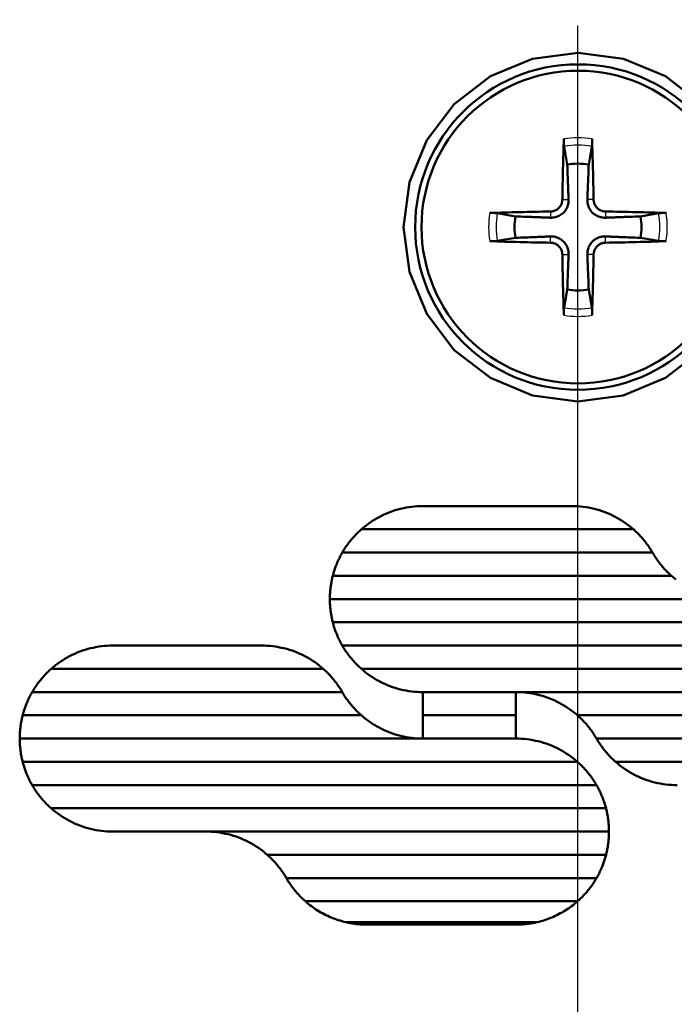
# Model space of a CAD drawing. Header units: millimetres. Extents: x 185 to 1856, y 145 to 1263.
# Tile 63 of 69: x 1298 to 1312, y 1127 to 1149. Entities that reach past the tile are written whole.
import ezdxf

# ---------------------------------------------------------------- set-up
doc = ezdxf.new("R2010")
doc.units = ezdxf.units.MM
doc.header["$LTSCALE"] = 5
doc.linetypes.add('CHAIN', pattern=[0.3543, 0.2362, -0.0295, 0.0591, -0.0295])
for name, color, linetype, lineweight in [('Mittellinie(DIN)', 4, 'CHAIN', 25), ('Sichtbare Kanten(DIN)', 7, 'Continuous', 50), ('Sichtbare tangentiale Kanten(DIN)', 3, 'Continuous', 25)]:
    doc.layers.add(name, color=color, linetype=linetype, lineweight=lineweight)

msp = doc.modelspace()

# ---------------------------------------------------------------- linework, layer by layer
at = {"layer": 'Mittellinie(DIN)', "linetype": 'CHAIN', "ltscale": 23.990969}
msp.add_line((1309.597, 567.677), (1309.597, 1262.686), dxfattribs=at)
at = {"layer": 'Sichtbare Kanten(DIN)'}
for p, q in [((1309.299, 1145.916), (1309.366, 1145.527)), ((1309.828, 1145.527), (1309.895, 1145.916)), ((1308.252, 1144.413), (1307.863, 1144.48)), ((1311.331, 1144.48), (1310.942, 1144.413)), ((1307.863, 1143.884), (1308.252, 1143.951)), ((1310.942, 1143.951), (1311.331, 1143.884)), ((1309.366, 1142.837), (1309.299, 1142.448)), ((1309.895, 1142.448), (1309.828, 1142.837)), ((1306.264, 1138.182), (1309.466, 1138.182)), ((1304.941, 1137.682), (1310.789, 1137.682)), ((1311.198, 1137.182), (1304.532, 1137.182)), ((1304.327, 1136.682), (1311.608, 1136.682)), ((1312.93, 1136.182), (1304.264, 1136.182)), ((1304.327, 1135.682), (1316.253, 1135.682)), ((1299.597, 1135.182), (1302.8, 1135.182)), ((1316.663, 1135.182), (1304.532, 1135.182)), ((1298.274, 1134.682), (1304.123, 1134.682)), ((1304.941, 1134.682), (1316.867, 1134.682)), ((1304.532, 1134.182), (1297.865, 1134.182)), ((1306.264, 1134.182), (1306.264, 1133.682)), ((1316.93, 1134.182), (1306.264, 1134.182)), ((1308.264, 1133.682), (1308.264, 1134.182)), ((1297.661, 1133.682), (1304.941, 1133.682)), ((1306.264, 1133.682), (1306.264, 1133.182)), ((1306.264, 1133.682), (1308.264, 1133.682)), ((1308.264, 1133.182), (1308.264, 1133.682)), ((1309.587, 1133.682), (1316.867, 1133.682)), ((1306.264, 1133.182), (1297.597, 1133.182)), ((1308.264, 1133.182), (1306.264, 1133.182)), ((1316.663, 1133.182), (1309.996, 1133.182)), ((1297.661, 1132.682), (1309.587, 1132.682)), ((1310.405, 1132.682), (1316.253, 1132.682)), ((1309.996, 1132.182), (1297.865, 1132.182)), ((1298.274, 1131.682), (1310.2, 1131.682)), ((1310.264, 1131.182), (1299.597, 1131.182)), ((1302.92, 1130.682), (1310.2, 1130.682)), ((1309.996, 1130.182), (1303.329, 1130.182)), ((1303.738, 1129.682), (1309.587, 1129.682)), ((1308.721, 1129.235), (1304.605, 1129.235)), ((1308.264, 1129.182), (1305.061, 1129.182))]:
    msp.add_line(p, q, dxfattribs=at)
at = {"layer": 'Sichtbare Kanten(DIN)', "flags": 128}
for points in [[(1309.597, 1140.432), (1308.621, 1140.561), (1307.714, 1140.939), (1306.938, 1141.538), (1306.345, 1142.314), (1305.974, 1143.217), (1305.847, 1144.182), (1305.974, 1145.147), (1306.346, 1146.05), (1306.939, 1146.827), (1307.714, 1147.425), (1308.622, 1147.803), (1309.598, 1147.932), (1310.573, 1147.803), (1311.48, 1147.425), (1312.256, 1146.826)], [(1309.299, 1145.916), (1309.299, 1145.92), (1309.298, 1145.924), (1309.298, 1145.929), (1309.297, 1145.934), (1309.297, 1145.939), (1309.296, 1145.944), (1309.296, 1145.95), (1309.295, 1145.957), (1309.295, 1145.964), (1309.295, 1145.97), (1309.294, 1145.977), (1309.294, 1145.984), (1309.294, 1145.992), (1309.294, 1145.999), (1309.294, 1146.007), (1309.294, 1146.015), (1309.294, 1146.023), (1309.294, 1146.031), (1309.294, 1146.039), (1309.294, 1146.046), (1309.294, 1146.054), (1309.294, 1146.062), (1309.294, 1146.07), (1309.295, 1146.078)], [(1309.9, 1146.078), (1309.9, 1146.07), (1309.9, 1146.062), (1309.9, 1146.054), (1309.901, 1146.046), (1309.901, 1146.039), (1309.901, 1146.031), (1309.901, 1146.023), (1309.901, 1146.015), (1309.901, 1146.007), (1309.9, 1145.999), (1309.9, 1145.992), (1309.9, 1145.984), (1309.9, 1145.977), (1309.9, 1145.97), (1309.899, 1145.964), (1309.899, 1145.957), (1309.899, 1145.95), (1309.898, 1145.944), (1309.898, 1145.939), (1309.897, 1145.934), (1309.897, 1145.929), (1309.896, 1145.924), (1309.896, 1145.92), (1309.895, 1145.916)], [(1309.366, 1145.527), (1309.369, 1145.464), (1309.371, 1145.407), (1309.373, 1145.355), (1309.375, 1145.306), (1309.376, 1145.261), (1309.378, 1145.219), (1309.38, 1145.18), (1309.381, 1145.144), (1309.382, 1145.11), (1309.384, 1145.078), (1309.385, 1145.048), (1309.386, 1145.019), (1309.387, 1144.993), (1309.388, 1144.967), (1309.389, 1144.943), (1309.39, 1144.92), (1309.391, 1144.899), (1309.391, 1144.878), (1309.392, 1144.859), (1309.393, 1144.84), (1309.394, 1144.822), (1309.394, 1144.805), (1309.395, 1144.789), (1309.395, 1144.773)], [(1309.799, 1144.773), (1309.8, 1144.789), (1309.8, 1144.805), (1309.801, 1144.822), (1309.801, 1144.84), (1309.802, 1144.859), (1309.803, 1144.878), (1309.804, 1144.899), (1309.805, 1144.92), (1309.805, 1144.943), (1309.806, 1144.967), (1309.807, 1144.993), (1309.808, 1145.019), (1309.809, 1145.048), (1309.811, 1145.078), (1309.812, 1145.11), (1309.813, 1145.144), (1309.815, 1145.18), (1309.816, 1145.219), (1309.818, 1145.261), (1309.82, 1145.306), (1309.822, 1145.355), (1309.824, 1145.407), (1309.826, 1145.464), (1309.828, 1145.527)], [(1309.262, 1144.774), (1309.261, 1144.758), (1309.259, 1144.742), (1309.256, 1144.725), (1309.252, 1144.709), (1309.247, 1144.693), (1309.241, 1144.677), (1309.234, 1144.661), (1309.226, 1144.646), (1309.217, 1144.632), (1309.207, 1144.618), (1309.196, 1144.606), (1309.185, 1144.594), (1309.173, 1144.583), (1309.161, 1144.572), (1309.147, 1144.562), (1309.133, 1144.553), (1309.118, 1144.545), (1309.103, 1144.538), (1309.087, 1144.532), (1309.07, 1144.527), (1309.054, 1144.523), (1309.037, 1144.52), (1309.021, 1144.518), (1309.005, 1144.517)], [(1309.395, 1144.773), (1309.396, 1144.748), (1309.394, 1144.723), (1309.391, 1144.698), (1309.386, 1144.674), (1309.38, 1144.651), (1309.372, 1144.627), (1309.362, 1144.603), (1309.351, 1144.579), (1309.337, 1144.555), (1309.321, 1144.533), (1309.305, 1144.512), (1309.287, 1144.492), (1309.267, 1144.474), (1309.246, 1144.458), (1309.224, 1144.442), (1309.2, 1144.428), (1309.176, 1144.417), (1309.152, 1144.407), (1309.128, 1144.399), (1309.105, 1144.393), (1309.081, 1144.388), (1309.056, 1144.385), (1309.031, 1144.383), (1309.006, 1144.384)], [(1310.189, 1144.384), (1310.164, 1144.383), (1310.138, 1144.385), (1310.114, 1144.388), (1310.09, 1144.393), (1310.066, 1144.399), (1310.042, 1144.407), (1310.018, 1144.417), (1309.994, 1144.428), (1309.971, 1144.442), (1309.948, 1144.458), (1309.927, 1144.474), (1309.908, 1144.492), (1309.89, 1144.512), (1309.873, 1144.533), (1309.857, 1144.555), (1309.844, 1144.579), (1309.832, 1144.603), (1309.822, 1144.627), (1309.814, 1144.651), (1309.808, 1144.674), (1309.803, 1144.698), (1309.8, 1144.723), (1309.799, 1144.748), (1309.799, 1144.773)], [(1310.19, 1144.517), (1310.173, 1144.518), (1310.157, 1144.52), (1310.141, 1144.523), (1310.124, 1144.527), (1310.108, 1144.532), (1310.092, 1144.538), (1310.077, 1144.545), (1310.062, 1144.553), (1310.047, 1144.562), (1310.034, 1144.572), (1310.021, 1144.583), (1310.009, 1144.594), (1309.998, 1144.606), (1309.987, 1144.618), (1309.978, 1144.632), (1309.969, 1144.646), (1309.96, 1144.661), (1309.953, 1144.676), (1309.947, 1144.692), (1309.942, 1144.709), (1309.938, 1144.725), (1309.935, 1144.742), (1309.933, 1144.758), (1309.933, 1144.774)], [(1307.701, 1144.484), (1307.709, 1144.485), (1307.717, 1144.485), (1307.725, 1144.485), (1307.733, 1144.485), (1307.74, 1144.485), (1307.748, 1144.485), (1307.756, 1144.485), (1307.764, 1144.485), (1307.772, 1144.485), (1307.78, 1144.485), (1307.787, 1144.485), (1307.795, 1144.485), (1307.802, 1144.485), (1307.809, 1144.484), (1307.815, 1144.484), (1307.822, 1144.484), (1307.829, 1144.483), (1307.835, 1144.483), (1307.84, 1144.482), (1307.845, 1144.482), (1307.85, 1144.481), (1307.855, 1144.481), (1307.859, 1144.48), (1307.863, 1144.48)], [(1311.332, 1144.48), (1311.335, 1144.48), (1311.34, 1144.481), (1311.344, 1144.481), (1311.349, 1144.482), (1311.354, 1144.482), (1311.36, 1144.483), (1311.366, 1144.483), (1311.372, 1144.484), (1311.379, 1144.484), (1311.386, 1144.484), (1311.393, 1144.485), (1311.4, 1144.485), (1311.407, 1144.485), (1311.415, 1144.485), (1311.423, 1144.485), (1311.431, 1144.485), (1311.439, 1144.485), (1311.446, 1144.485), (1311.454, 1144.485), (1311.462, 1144.485), (1311.47, 1144.485), (1311.478, 1144.485), (1311.486, 1144.485), (1311.493, 1144.484)], [(1309.006, 1144.384), (1308.99, 1144.384), (1308.974, 1144.385), (1308.957, 1144.385), (1308.939, 1144.386), (1308.92, 1144.387), (1308.901, 1144.388), (1308.88, 1144.388), (1308.859, 1144.389), (1308.836, 1144.39), (1308.812, 1144.391), (1308.786, 1144.392), (1308.76, 1144.393), (1308.731, 1144.394), (1308.701, 1144.395), (1308.669, 1144.397), (1308.635, 1144.398), (1308.599, 1144.399), (1308.56, 1144.401), (1308.518, 1144.403), (1308.473, 1144.404), (1308.424, 1144.406), (1308.372, 1144.408), (1308.315, 1144.41), (1308.252, 1144.413)], [(1310.942, 1144.413), (1310.88, 1144.41), (1310.823, 1144.408), (1310.77, 1144.406), (1310.722, 1144.404), (1310.677, 1144.403), (1310.635, 1144.401), (1310.596, 1144.399), (1310.559, 1144.398), (1310.525, 1144.397), (1310.493, 1144.395), (1310.463, 1144.394), (1310.435, 1144.393), (1310.408, 1144.392), (1310.383, 1144.391), (1310.359, 1144.39), (1310.336, 1144.389), (1310.314, 1144.388), (1310.294, 1144.388), (1310.274, 1144.387), (1310.255, 1144.386), (1310.238, 1144.385), (1310.221, 1144.385), (1310.204, 1144.384), (1310.189, 1144.384)], [(1307.863, 1143.884), (1307.859, 1143.883), (1307.855, 1143.883), (1307.85, 1143.882), (1307.845, 1143.882), (1307.84, 1143.881), (1307.835, 1143.881), (1307.829, 1143.88), (1307.822, 1143.88), (1307.815, 1143.88), (1307.809, 1143.879), (1307.802, 1143.879), (1307.795, 1143.879), (1307.787, 1143.879), (1307.78, 1143.879), (1307.772, 1143.878), (1307.764, 1143.878), (1307.756, 1143.878), (1307.748, 1143.878), (1307.74, 1143.878), (1307.733, 1143.878), (1307.725, 1143.879), (1307.717, 1143.879), (1307.709, 1143.879), (1307.701, 1143.879)], [(1308.252, 1143.951), (1308.315, 1143.953), (1308.372, 1143.955), (1308.424, 1143.957), (1308.473, 1143.959), (1308.518, 1143.961), (1308.56, 1143.963), (1308.599, 1143.964), (1308.635, 1143.966), (1308.669, 1143.967), (1308.701, 1143.968), (1308.731, 1143.97), (1308.76, 1143.971), (1308.786, 1143.972), (1308.812, 1143.973), (1308.836, 1143.974), (1308.859, 1143.974), (1308.88, 1143.975), (1308.901, 1143.976), (1308.92, 1143.977), (1308.939, 1143.978), (1308.957, 1143.978), (1308.974, 1143.979), (1308.99, 1143.979), (1309.006, 1143.98)], [(1309.006, 1143.98), (1309.031, 1143.98), (1309.056, 1143.979), (1309.081, 1143.976), (1309.105, 1143.971), (1309.128, 1143.965), (1309.152, 1143.957), (1309.176, 1143.947), (1309.2, 1143.935), (1309.224, 1143.922), (1309.246, 1143.906), (1309.267, 1143.889), (1309.287, 1143.871), (1309.305, 1143.852), (1309.321, 1143.831), (1309.337, 1143.808), (1309.351, 1143.785), (1309.362, 1143.761), (1309.372, 1143.737), (1309.38, 1143.713), (1309.386, 1143.689), (1309.391, 1143.665), (1309.394, 1143.641), (1309.396, 1143.615), (1309.395, 1143.59)], [(1309.799, 1143.59), (1309.799, 1143.615), (1309.8, 1143.641), (1309.803, 1143.665), (1309.808, 1143.689), (1309.814, 1143.713), (1309.822, 1143.737), (1309.832, 1143.761), (1309.844, 1143.785), (1309.857, 1143.808), (1309.873, 1143.831), (1309.89, 1143.852), (1309.908, 1143.871), (1309.927, 1143.889), (1309.948, 1143.906), (1309.971, 1143.922), (1309.994, 1143.935), (1310.018, 1143.947), (1310.042, 1143.957), (1310.066, 1143.965), (1310.09, 1143.971), (1310.114, 1143.976), (1310.138, 1143.979), (1310.164, 1143.98), (1310.189, 1143.98)], [(1310.189, 1143.98), (1310.204, 1143.979), (1310.221, 1143.979), (1310.238, 1143.978), (1310.255, 1143.978), (1310.274, 1143.977), (1310.294, 1143.976), (1310.314, 1143.975), (1310.336, 1143.974), (1310.359, 1143.974), (1310.383, 1143.973), (1310.408, 1143.972), (1310.435, 1143.971), (1310.463, 1143.97), (1310.493, 1143.968), (1310.525, 1143.967), (1310.559, 1143.966), (1310.596, 1143.964), (1310.635, 1143.963), (1310.677, 1143.961), (1310.722, 1143.959), (1310.77, 1143.957), (1310.823, 1143.955), (1310.88, 1143.953), (1310.942, 1143.951)], [(1311.493, 1143.879), (1311.486, 1143.879), (1311.478, 1143.879), (1311.47, 1143.879), (1311.462, 1143.878), (1311.454, 1143.878), (1311.446, 1143.878), (1311.439, 1143.878), (1311.431, 1143.878), (1311.423, 1143.878), (1311.415, 1143.879), (1311.407, 1143.879), (1311.4, 1143.879), (1311.393, 1143.879), (1311.386, 1143.879), (1311.379, 1143.88), (1311.372, 1143.88), (1311.366, 1143.88), (1311.36, 1143.881), (1311.354, 1143.881), (1311.349, 1143.882), (1311.344, 1143.882), (1311.34, 1143.883), (1311.335, 1143.883), (1311.332, 1143.884)], [(1309.005, 1143.846), (1309.021, 1143.846), (1309.037, 1143.844), (1309.054, 1143.841), (1309.07, 1143.837), (1309.086, 1143.832), (1309.102, 1143.826), (1309.118, 1143.819), (1309.133, 1143.81), (1309.147, 1143.801), (1309.161, 1143.792), (1309.173, 1143.781), (1309.185, 1143.77), (1309.196, 1143.758), (1309.207, 1143.745), (1309.217, 1143.732), (1309.226, 1143.718), (1309.234, 1143.703), (1309.241, 1143.687), (1309.247, 1143.671), (1309.252, 1143.655), (1309.256, 1143.639), (1309.259, 1143.622), (1309.261, 1143.606), (1309.262, 1143.589)], [(1309.933, 1143.589), (1309.933, 1143.606), (1309.935, 1143.622), (1309.938, 1143.638), (1309.942, 1143.655), (1309.947, 1143.671), (1309.953, 1143.687), (1309.96, 1143.702), (1309.969, 1143.717), (1309.978, 1143.732), (1309.987, 1143.745), (1309.998, 1143.758), (1310.009, 1143.77), (1310.021, 1143.781), (1310.034, 1143.792), (1310.047, 1143.801), (1310.061, 1143.81), (1310.076, 1143.819), (1310.092, 1143.826), (1310.108, 1143.832), (1310.124, 1143.837), (1310.14, 1143.841), (1310.157, 1143.844), (1310.173, 1143.846), (1310.19, 1143.846)], [(1309.395, 1143.59), (1309.395, 1143.575), (1309.394, 1143.558), (1309.394, 1143.541), (1309.393, 1143.524), (1309.392, 1143.505), (1309.391, 1143.485), (1309.391, 1143.465), (1309.39, 1143.443), (1309.389, 1143.42), (1309.388, 1143.396), (1309.387, 1143.371), (1309.386, 1143.344), (1309.385, 1143.316), (1309.384, 1143.286), (1309.382, 1143.254), (1309.381, 1143.22), (1309.38, 1143.183), (1309.378, 1143.144), (1309.376, 1143.102), (1309.375, 1143.057), (1309.373, 1143.009), (1309.371, 1142.956), (1309.369, 1142.899), (1309.366, 1142.837)], [(1309.828, 1142.837), (1309.826, 1142.899), (1309.824, 1142.956), (1309.822, 1143.009), (1309.82, 1143.057), (1309.818, 1143.102), (1309.816, 1143.144), (1309.815, 1143.183), (1309.813, 1143.22), (1309.812, 1143.254), (1309.811, 1143.286), (1309.809, 1143.316), (1309.808, 1143.344), (1309.807, 1143.371), (1309.806, 1143.396), (1309.805, 1143.42), (1309.805, 1143.443), (1309.804, 1143.465), (1309.803, 1143.485), (1309.802, 1143.505), (1309.801, 1143.524), (1309.801, 1143.541), (1309.8, 1143.558), (1309.8, 1143.575), (1309.799, 1143.59)], [(1309.295, 1142.286), (1309.294, 1142.293), (1309.294, 1142.301), (1309.294, 1142.309), (1309.294, 1142.317), (1309.294, 1142.325), (1309.294, 1142.333), (1309.294, 1142.34), (1309.294, 1142.348), (1309.294, 1142.356), (1309.294, 1142.364), (1309.294, 1142.372), (1309.294, 1142.379), (1309.294, 1142.386), (1309.295, 1142.393), (1309.295, 1142.4), (1309.295, 1142.407), (1309.296, 1142.413), (1309.296, 1142.419), (1309.297, 1142.425), (1309.297, 1142.43), (1309.298, 1142.435), (1309.298, 1142.439), (1309.299, 1142.444), (1309.299, 1142.447)], [(1309.895, 1142.447), (1309.896, 1142.444), (1309.896, 1142.439), (1309.897, 1142.435), (1309.897, 1142.43), (1309.898, 1142.425), (1309.898, 1142.419), (1309.899, 1142.413), (1309.899, 1142.407), (1309.899, 1142.4), (1309.9, 1142.393), (1309.9, 1142.386), (1309.9, 1142.379), (1309.9, 1142.372), (1309.9, 1142.364), (1309.901, 1142.356), (1309.901, 1142.348), (1309.901, 1142.34), (1309.901, 1142.333), (1309.901, 1142.325), (1309.901, 1142.317), (1309.9, 1142.309), (1309.9, 1142.301), (1309.9, 1142.293), (1309.9, 1142.286)], [(1312.256, 1141.537), (1311.48, 1140.939), (1310.572, 1140.561), (1309.597, 1140.432)], [(1306.264, 1138.182), (1306.204, 1138.181), (1306.143, 1138.178), (1306.083, 1138.174), (1306.023, 1138.167), (1305.963, 1138.159), (1305.904, 1138.149), (1305.845, 1138.137), (1305.786, 1138.124), (1305.728, 1138.109), (1305.67, 1138.092), (1305.613, 1138.073), (1305.556, 1138.052), (1305.5, 1138.03), (1305.445, 1138.006), (1305.39, 1137.981), (1305.337, 1137.954), (1305.284, 1137.925), (1305.232, 1137.895), (1305.181, 1137.863), (1305.131, 1137.83), (1305.081, 1137.795), (1305.034, 1137.759), (1304.987, 1137.721), (1304.941, 1137.682)], [(1310.789, 1137.682), (1310.744, 1137.721), (1310.697, 1137.759), (1310.649, 1137.795), (1310.6, 1137.83), (1310.55, 1137.863), (1310.498, 1137.895), (1310.447, 1137.925), (1310.394, 1137.954), (1310.34, 1137.981), (1310.286, 1138.006), (1310.23, 1138.03), (1310.175, 1138.052), (1310.118, 1138.073), (1310.061, 1138.092), (1310.003, 1138.109), (1309.944, 1138.124), (1309.886, 1138.137), (1309.827, 1138.149), (1309.767, 1138.159), (1309.707, 1138.167), (1309.647, 1138.174), (1309.587, 1138.178), (1309.527, 1138.181), (1309.466, 1138.182)], [(1304.941, 1137.682), (1304.921, 1137.664), (1304.901, 1137.645), (1304.881, 1137.627), (1304.862, 1137.608), (1304.843, 1137.589), (1304.824, 1137.57), (1304.805, 1137.55), (1304.787, 1137.53), (1304.769, 1137.51), (1304.751, 1137.49), (1304.733, 1137.469), (1304.716, 1137.448), (1304.699, 1137.427), (1304.682, 1137.406), (1304.666, 1137.385), (1304.65, 1137.363), (1304.634, 1137.341), (1304.618, 1137.319), (1304.603, 1137.296), (1304.588, 1137.274), (1304.574, 1137.251), (1304.559, 1137.228), (1304.545, 1137.205), (1304.532, 1137.182)], [(1311.198, 1137.182), (1311.185, 1137.205), (1311.171, 1137.228), (1311.157, 1137.251), (1311.142, 1137.274), (1311.127, 1137.296), (1311.112, 1137.319), (1311.096, 1137.341), (1311.08, 1137.363), (1311.064, 1137.384), (1311.048, 1137.406), (1311.031, 1137.427), (1311.014, 1137.448), (1310.997, 1137.469), (1310.979, 1137.49), (1310.962, 1137.51), (1310.944, 1137.53), (1310.925, 1137.55), (1310.907, 1137.57), (1310.888, 1137.589), (1310.869, 1137.608), (1310.849, 1137.627), (1310.829, 1137.645), (1310.809, 1137.664), (1310.789, 1137.682)], [(1304.532, 1137.182), (1304.521, 1137.162), (1304.51, 1137.142), (1304.499, 1137.123), (1304.488, 1137.103), (1304.478, 1137.082), (1304.468, 1137.062), (1304.458, 1137.042), (1304.449, 1137.021), (1304.439, 1137.001), (1304.43, 1136.98), (1304.421, 1136.96), (1304.413, 1136.939), (1304.404, 1136.918), (1304.396, 1136.897), (1304.388, 1136.876), (1304.38, 1136.854), (1304.373, 1136.833), (1304.366, 1136.812), (1304.359, 1136.79), (1304.352, 1136.769), (1304.345, 1136.747), (1304.339, 1136.725), (1304.333, 1136.704), (1304.327, 1136.682)], [(1311.608, 1136.682), (1311.587, 1136.7), (1311.567, 1136.718), (1311.548, 1136.737), (1311.528, 1136.756), (1311.509, 1136.775), (1311.49, 1136.794), (1311.472, 1136.814), (1311.453, 1136.834), (1311.435, 1136.854), (1311.417, 1136.874), (1311.4, 1136.895), (1311.383, 1136.915), (1311.366, 1136.936), (1311.349, 1136.958), (1311.333, 1136.979), (1311.316, 1137.001), (1311.301, 1137.023), (1311.285, 1137.045), (1311.27, 1137.067), (1311.255, 1137.09), (1311.24, 1137.112), (1311.226, 1137.135), (1311.212, 1137.159), (1311.198, 1137.182)], [(1304.327, 1136.682), (1304.322, 1136.661), (1304.317, 1136.641), (1304.313, 1136.62), (1304.308, 1136.6), (1304.304, 1136.579), (1304.3, 1136.559), (1304.296, 1136.538), (1304.292, 1136.517), (1304.289, 1136.496), (1304.286, 1136.476), (1304.283, 1136.455), (1304.28, 1136.434), (1304.277, 1136.413), (1304.275, 1136.392), (1304.273, 1136.371), (1304.271, 1136.35), (1304.269, 1136.329), (1304.268, 1136.308), (1304.267, 1136.287), (1304.266, 1136.266), (1304.265, 1136.245), (1304.264, 1136.224), (1304.264, 1136.203), (1304.264, 1136.182)], [(1311.7, 1136.605), (1311.653, 1136.643), (1311.608, 1136.682)], [(1304.264, 1136.182), (1304.264, 1136.161), (1304.264, 1136.14), (1304.265, 1136.119), (1304.266, 1136.098), (1304.267, 1136.077), (1304.268, 1136.056), (1304.269, 1136.035), (1304.271, 1136.014), (1304.273, 1135.993), (1304.275, 1135.972), (1304.277, 1135.951), (1304.28, 1135.93), (1304.283, 1135.909), (1304.286, 1135.888), (1304.289, 1135.867), (1304.292, 1135.847), (1304.296, 1135.826), (1304.3, 1135.805), (1304.304, 1135.784), (1304.308, 1135.764), (1304.313, 1135.743), (1304.317, 1135.723), (1304.322, 1135.702), (1304.327, 1135.682)], [(1304.327, 1135.682), (1304.333, 1135.66), (1304.339, 1135.638), (1304.345, 1135.617), (1304.352, 1135.595), (1304.359, 1135.573), (1304.366, 1135.552), (1304.373, 1135.531), (1304.38, 1135.509), (1304.388, 1135.488), (1304.396, 1135.467), (1304.404, 1135.446), (1304.413, 1135.425), (1304.421, 1135.404), (1304.43, 1135.383), (1304.439, 1135.363), (1304.449, 1135.342), (1304.458, 1135.322), (1304.468, 1135.301), (1304.478, 1135.281), (1304.488, 1135.261), (1304.499, 1135.241), (1304.51, 1135.221), (1304.521, 1135.201), (1304.532, 1135.182)], [(1299.597, 1135.182), (1299.537, 1135.181), (1299.477, 1135.178), (1299.417, 1135.174), (1299.357, 1135.167), (1299.297, 1135.159), (1299.237, 1135.149), (1299.178, 1135.137), (1299.12, 1135.124), (1299.061, 1135.109), (1299.004, 1135.092), (1298.946, 1135.073), (1298.89, 1135.053), (1298.834, 1135.03), (1298.779, 1135.007), (1298.724, 1134.981), (1298.67, 1134.954), (1298.617, 1134.925), (1298.565, 1134.895), (1298.514, 1134.863), (1298.464, 1134.83), (1298.415, 1134.795), (1298.367, 1134.759), (1298.32, 1134.721), (1298.274, 1134.682)], [(1304.123, 1134.682), (1304.077, 1134.721), (1304.03, 1134.759), (1303.982, 1134.795), (1303.933, 1134.83), (1303.883, 1134.863), (1303.832, 1134.895), (1303.78, 1134.925), (1303.727, 1134.954), (1303.674, 1134.981), (1303.619, 1135.006), (1303.564, 1135.03), (1303.508, 1135.052), (1303.451, 1135.073), (1303.394, 1135.091), (1303.336, 1135.109), (1303.278, 1135.124), (1303.219, 1135.137), (1303.16, 1135.149), (1303.1, 1135.159), (1303.041, 1135.167), (1302.981, 1135.174), (1302.92, 1135.178), (1302.86, 1135.181), (1302.8, 1135.182)], [(1304.532, 1135.182), (1304.545, 1135.159), (1304.559, 1135.135), (1304.574, 1135.112), (1304.588, 1135.09), (1304.603, 1135.067), (1304.618, 1135.045), (1304.634, 1135.023), (1304.65, 1135.001), (1304.666, 1134.979), (1304.682, 1134.958), (1304.699, 1134.936), (1304.716, 1134.915), (1304.733, 1134.895), (1304.751, 1134.874), (1304.769, 1134.854), (1304.787, 1134.834), (1304.805, 1134.814), (1304.824, 1134.794), (1304.843, 1134.775), (1304.862, 1134.756), (1304.881, 1134.737), (1304.901, 1134.718), (1304.921, 1134.7), (1304.941, 1134.682)], [(1298.274, 1134.682), (1298.254, 1134.664), (1298.234, 1134.645), (1298.214, 1134.627), (1298.195, 1134.608), (1298.176, 1134.589), (1298.157, 1134.57), (1298.138, 1134.55), (1298.12, 1134.53), (1298.102, 1134.51), (1298.084, 1134.49), (1298.067, 1134.469), (1298.049, 1134.448), (1298.032, 1134.427), (1298.016, 1134.406), (1297.999, 1134.385), (1297.983, 1134.363), (1297.967, 1134.341), (1297.952, 1134.319), (1297.937, 1134.296), (1297.922, 1134.274), (1297.907, 1134.251), (1297.893, 1134.228), (1297.879, 1134.205), (1297.865, 1134.182)], [(1304.532, 1134.182), (1304.518, 1134.205), (1304.504, 1134.228), (1304.49, 1134.251), (1304.475, 1134.274), (1304.46, 1134.296), (1304.445, 1134.319), (1304.43, 1134.341), (1304.414, 1134.363), (1304.398, 1134.385), (1304.381, 1134.406), (1304.365, 1134.427), (1304.348, 1134.448), (1304.33, 1134.469), (1304.313, 1134.49), (1304.295, 1134.51), (1304.277, 1134.53), (1304.259, 1134.55), (1304.24, 1134.57), (1304.221, 1134.589), (1304.202, 1134.608), (1304.182, 1134.627), (1304.163, 1134.645), (1304.143, 1134.664), (1304.123, 1134.682)], [(1304.941, 1134.682), (1304.987, 1134.643), (1305.033, 1134.605), (1305.081, 1134.569), (1305.13, 1134.534), (1305.18, 1134.501), (1305.232, 1134.469), (1305.284, 1134.439), (1305.336, 1134.41), (1305.39, 1134.383), (1305.445, 1134.357), (1305.5, 1134.333), (1305.556, 1134.311), (1305.612, 1134.291), (1305.67, 1134.272), (1305.727, 1134.255), (1305.786, 1134.24), (1305.844, 1134.226), (1305.904, 1134.215), (1305.963, 1134.205), (1306.023, 1134.196), (1306.083, 1134.19), (1306.143, 1134.185), (1306.203, 1134.183), (1306.264, 1134.182)], [(1297.865, 1134.182), (1297.854, 1134.162), (1297.843, 1134.142), (1297.832, 1134.123), (1297.822, 1134.103), (1297.811, 1134.082), (1297.801, 1134.062), (1297.792, 1134.042), (1297.782, 1134.021), (1297.773, 1134.001), (1297.763, 1133.98), (1297.755, 1133.959), (1297.746, 1133.939), (1297.737, 1133.918), (1297.729, 1133.897), (1297.721, 1133.876), (1297.714, 1133.854), (1297.706, 1133.833), (1297.699, 1133.812), (1297.692, 1133.79), (1297.685, 1133.769), (1297.679, 1133.747), (1297.672, 1133.725), (1297.666, 1133.704), (1297.661, 1133.682)], [(1304.941, 1133.682), (1304.921, 1133.7), (1304.901, 1133.718), (1304.881, 1133.737), (1304.862, 1133.756), (1304.843, 1133.775), (1304.824, 1133.794), (1304.805, 1133.814), (1304.787, 1133.833), (1304.769, 1133.854), (1304.751, 1133.874), (1304.733, 1133.894), (1304.716, 1133.915), (1304.699, 1133.936), (1304.682, 1133.958), (1304.666, 1133.979), (1304.65, 1134.001), (1304.634, 1134.023), (1304.618, 1134.045), (1304.603, 1134.067), (1304.588, 1134.09), (1304.574, 1134.112), (1304.559, 1134.135), (1304.545, 1134.159), (1304.532, 1134.182)], [(1308.264, 1134.182), (1308.324, 1134.181), (1308.384, 1134.178), (1308.445, 1134.174), (1308.505, 1134.167), (1308.564, 1134.159), (1308.624, 1134.149), (1308.683, 1134.137), (1308.742, 1134.124), (1308.8, 1134.109), (1308.858, 1134.092), (1308.915, 1134.073), (1308.972, 1134.052), (1309.028, 1134.03), (1309.083, 1134.006), (1309.137, 1133.981), (1309.191, 1133.954), (1309.244, 1133.925), (1309.296, 1133.895), (1309.347, 1133.863), (1309.397, 1133.83), (1309.446, 1133.795), (1309.494, 1133.759), (1309.541, 1133.721), (1309.587, 1133.682)], [(1297.661, 1133.682), (1297.656, 1133.661), (1297.651, 1133.641), (1297.646, 1133.62), (1297.641, 1133.6), (1297.637, 1133.579), (1297.633, 1133.559), (1297.629, 1133.538), (1297.625, 1133.517), (1297.622, 1133.496), (1297.619, 1133.475), (1297.616, 1133.455), (1297.613, 1133.434), (1297.611, 1133.413), (1297.608, 1133.392), (1297.606, 1133.371), (1297.604, 1133.35), (1297.603, 1133.329), (1297.601, 1133.308), (1297.6, 1133.287), (1297.599, 1133.266), (1297.598, 1133.245), (1297.598, 1133.224), (1297.597, 1133.203), (1297.597, 1133.182)], [(1306.264, 1133.182), (1306.203, 1133.183), (1306.143, 1133.185), (1306.083, 1133.19), (1306.023, 1133.196), (1305.963, 1133.205), (1305.904, 1133.215), (1305.845, 1133.226), (1305.786, 1133.24), (1305.727, 1133.255), (1305.67, 1133.272), (1305.612, 1133.291), (1305.556, 1133.311), (1305.5, 1133.333), (1305.445, 1133.357), (1305.39, 1133.383), (1305.336, 1133.41), (1305.284, 1133.439), (1305.232, 1133.469), (1305.18, 1133.501), (1305.13, 1133.534), (1305.081, 1133.569), (1305.033, 1133.605), (1304.987, 1133.643), (1304.941, 1133.682)], [(1309.587, 1133.682), (1309.607, 1133.664), (1309.627, 1133.645), (1309.646, 1133.627), (1309.666, 1133.608), (1309.685, 1133.589), (1309.704, 1133.57), (1309.723, 1133.55), (1309.741, 1133.53), (1309.759, 1133.51), (1309.777, 1133.49), (1309.794, 1133.469), (1309.812, 1133.448), (1309.829, 1133.427), (1309.845, 1133.406), (1309.862, 1133.385), (1309.878, 1133.363), (1309.894, 1133.341), (1309.909, 1133.319), (1309.924, 1133.296), (1309.939, 1133.274), (1309.954, 1133.251), (1309.968, 1133.228), (1309.982, 1133.205), (1309.996, 1133.182)], [(1297.597, 1133.182), (1297.597, 1133.161), (1297.598, 1133.14), (1297.598, 1133.119), (1297.599, 1133.098), (1297.6, 1133.077), (1297.601, 1133.056), (1297.603, 1133.035), (1297.604, 1133.014), (1297.606, 1132.993), (1297.608, 1132.972), (1297.611, 1132.951), (1297.613, 1132.93), (1297.616, 1132.909), (1297.619, 1132.888), (1297.622, 1132.867), (1297.625, 1132.846), (1297.629, 1132.826), (1297.633, 1132.805), (1297.637, 1132.784), (1297.641, 1132.764), (1297.646, 1132.743), (1297.651, 1132.723), (1297.656, 1132.702), (1297.661, 1132.682)], [(1309.587, 1132.682), (1309.541, 1132.721), (1309.494, 1132.759), (1309.446, 1132.795), (1309.397, 1132.83), (1309.347, 1132.863), (1309.296, 1132.895), (1309.244, 1132.925), (1309.191, 1132.954), (1309.137, 1132.981), (1309.083, 1133.006), (1309.028, 1133.03), (1308.972, 1133.052), (1308.915, 1133.073), (1308.858, 1133.092), (1308.8, 1133.109), (1308.742, 1133.124), (1308.683, 1133.137), (1308.624, 1133.149), (1308.564, 1133.159), (1308.505, 1133.167), (1308.445, 1133.174), (1308.384, 1133.178), (1308.324, 1133.181), (1308.264, 1133.182)], [(1309.996, 1133.182), (1310.01, 1133.159), (1310.024, 1133.135), (1310.038, 1133.112), (1310.052, 1133.09), (1310.067, 1133.067), (1310.083, 1133.045), (1310.098, 1133.023), (1310.114, 1133.001), (1310.13, 1132.979), (1310.146, 1132.958), (1310.163, 1132.936), (1310.18, 1132.915), (1310.197, 1132.895), (1310.215, 1132.874), (1310.233, 1132.854), (1310.251, 1132.834), (1310.269, 1132.814), (1310.288, 1132.794), (1310.307, 1132.775), (1310.326, 1132.756), (1310.345, 1132.737), (1310.365, 1132.718), (1310.385, 1132.7), (1310.405, 1132.682)], [(1297.661, 1132.682), (1297.666, 1132.66), (1297.672, 1132.638), (1297.679, 1132.617), (1297.685, 1132.595), (1297.692, 1132.573), (1297.699, 1132.552), (1297.706, 1132.531), (1297.714, 1132.509), (1297.721, 1132.488), (1297.729, 1132.467), (1297.737, 1132.446), (1297.746, 1132.425), (1297.755, 1132.404), (1297.763, 1132.383), (1297.773, 1132.363), (1297.782, 1132.342), (1297.792, 1132.322), (1297.801, 1132.301), (1297.811, 1132.281), (1297.822, 1132.261), (1297.832, 1132.241), (1297.843, 1132.221), (1297.854, 1132.201), (1297.865, 1132.182)], [(1309.996, 1132.182), (1309.982, 1132.205), (1309.968, 1132.228), (1309.954, 1132.251), (1309.939, 1132.274), (1309.924, 1132.296), (1309.909, 1132.319), (1309.894, 1132.341), (1309.878, 1132.363), (1309.862, 1132.385), (1309.845, 1132.406), (1309.829, 1132.427), (1309.812, 1132.448), (1309.794, 1132.469), (1309.777, 1132.49), (1309.759, 1132.51), (1309.741, 1132.53), (1309.723, 1132.55), (1309.704, 1132.57), (1309.685, 1132.589), (1309.666, 1132.608), (1309.646, 1132.627), (1309.627, 1132.645), (1309.607, 1132.664), (1309.587, 1132.682)], [(1310.405, 1132.682), (1310.451, 1132.643), (1310.498, 1132.605), (1310.546, 1132.569), (1310.595, 1132.534), (1310.645, 1132.5), (1310.696, 1132.469), (1310.748, 1132.438), (1310.801, 1132.41), (1310.854, 1132.383), (1310.909, 1132.357), (1310.964, 1132.333), (1311.02, 1132.311), (1311.077, 1132.291), (1311.134, 1132.272), (1311.192, 1132.255), (1311.25, 1132.24), (1311.309, 1132.226), (1311.368, 1132.215), (1311.427, 1132.205), (1311.487, 1132.196), (1311.547, 1132.19), (1311.607, 1132.185), (1311.668, 1132.183), (1311.728, 1132.182)], [(1297.865, 1132.182), (1297.879, 1132.159), (1297.893, 1132.135), (1297.907, 1132.112), (1297.922, 1132.09), (1297.937, 1132.067), (1297.952, 1132.045), (1297.967, 1132.023), (1297.983, 1132.001), (1297.999, 1131.979), (1298.016, 1131.958), (1298.032, 1131.936), (1298.049, 1131.915), (1298.067, 1131.894), (1298.084, 1131.874), (1298.102, 1131.854), (1298.12, 1131.833), (1298.138, 1131.814), (1298.157, 1131.794), (1298.176, 1131.775), (1298.195, 1131.756), (1298.214, 1131.737), (1298.234, 1131.718), (1298.254, 1131.7), (1298.274, 1131.682)], [(1310.2, 1131.682), (1310.195, 1131.704), (1310.189, 1131.725), (1310.182, 1131.747), (1310.176, 1131.769), (1310.169, 1131.79), (1310.162, 1131.812), (1310.155, 1131.833), (1310.147, 1131.854), (1310.14, 1131.876), (1310.132, 1131.897), (1310.124, 1131.918), (1310.115, 1131.939), (1310.106, 1131.96), (1310.098, 1131.98), (1310.088, 1132.001), (1310.079, 1132.021), (1310.069, 1132.042), (1310.06, 1132.062), (1310.05, 1132.082), (1310.039, 1132.103), (1310.029, 1132.123), (1310.018, 1132.142), (1310.007, 1132.162), (1309.996, 1132.182)], [(1298.274, 1131.682), (1298.32, 1131.643), (1298.367, 1131.605), (1298.415, 1131.569), (1298.464, 1131.534), (1298.514, 1131.501), (1298.565, 1131.469), (1298.617, 1131.439), (1298.67, 1131.41), (1298.723, 1131.383), (1298.778, 1131.357), (1298.833, 1131.334), (1298.889, 1131.311), (1298.946, 1131.291), (1299.003, 1131.272), (1299.061, 1131.255), (1299.119, 1131.24), (1299.178, 1131.226), (1299.237, 1131.215), (1299.296, 1131.205), (1299.356, 1131.196), (1299.416, 1131.19), (1299.476, 1131.185), (1299.537, 1131.183), (1299.597, 1131.182)], [(1310.264, 1131.182), (1310.264, 1131.203), (1310.263, 1131.224), (1310.263, 1131.245), (1310.262, 1131.266), (1310.261, 1131.287), (1310.26, 1131.308), (1310.258, 1131.329), (1310.257, 1131.35), (1310.255, 1131.371), (1310.253, 1131.392), (1310.25, 1131.413), (1310.248, 1131.434), (1310.245, 1131.455), (1310.242, 1131.476), (1310.239, 1131.496), (1310.236, 1131.517), (1310.232, 1131.538), (1310.228, 1131.559), (1310.224, 1131.579), (1310.22, 1131.6), (1310.215, 1131.62), (1310.21, 1131.641), (1310.205, 1131.661), (1310.2, 1131.682)], [(1301.597, 1131.182), (1301.658, 1131.181), (1301.718, 1131.178), (1301.778, 1131.174), (1301.838, 1131.167), (1301.898, 1131.159), (1301.957, 1131.149), (1302.016, 1131.137), (1302.075, 1131.124), (1302.134, 1131.109), (1302.191, 1131.092), (1302.249, 1131.073), (1302.305, 1131.052), (1302.361, 1131.03), (1302.416, 1131.006), (1302.471, 1130.981), (1302.524, 1130.954), (1302.577, 1130.925), (1302.629, 1130.895), (1302.68, 1130.863), (1302.731, 1130.83), (1302.78, 1130.795), (1302.827, 1130.759), (1302.874, 1130.721), (1302.92, 1130.682)], [(1310.2, 1130.682), (1310.205, 1130.702), (1310.21, 1130.723), (1310.215, 1130.743), (1310.22, 1130.764), (1310.224, 1130.784), (1310.228, 1130.805), (1310.232, 1130.826), (1310.236, 1130.847), (1310.239, 1130.867), (1310.242, 1130.888), (1310.245, 1130.909), (1310.248, 1130.93), (1310.25, 1130.951), (1310.253, 1130.972), (1310.255, 1130.993), (1310.257, 1131.014), (1310.258, 1131.035), (1310.26, 1131.056), (1310.261, 1131.077), (1310.262, 1131.098), (1310.263, 1131.119), (1310.263, 1131.14), (1310.264, 1131.161), (1310.264, 1131.182)], [(1302.92, 1130.682), (1302.94, 1130.664), (1302.96, 1130.645), (1302.98, 1130.627), (1302.999, 1130.608), (1303.018, 1130.589), (1303.037, 1130.57), (1303.056, 1130.55), (1303.074, 1130.53), (1303.092, 1130.51), (1303.11, 1130.49), (1303.128, 1130.469), (1303.145, 1130.448), (1303.162, 1130.427), (1303.179, 1130.406), (1303.195, 1130.385), (1303.211, 1130.363), (1303.227, 1130.341), (1303.243, 1130.319), (1303.258, 1130.296), (1303.273, 1130.274), (1303.287, 1130.251), (1303.302, 1130.228), (1303.316, 1130.205), (1303.329, 1130.182)], [(1309.996, 1130.182), (1310.007, 1130.201), (1310.018, 1130.221), (1310.029, 1130.241), (1310.039, 1130.261), (1310.05, 1130.281), (1310.06, 1130.301), (1310.069, 1130.322), (1310.079, 1130.342), (1310.088, 1130.363), (1310.098, 1130.383), (1310.106, 1130.404), (1310.115, 1130.425), (1310.124, 1130.446), (1310.132, 1130.467), (1310.14, 1130.488), (1310.147, 1130.509), (1310.155, 1130.531), (1310.162, 1130.552), (1310.169, 1130.573), (1310.176, 1130.595), (1310.182, 1130.617), (1310.189, 1130.638), (1310.195, 1130.66), (1310.2, 1130.682)], [(1303.329, 1130.182), (1303.343, 1130.159), (1303.357, 1130.135), (1303.371, 1130.112), (1303.386, 1130.09), (1303.401, 1130.067), (1303.416, 1130.045), (1303.431, 1130.023), (1303.447, 1130.001), (1303.463, 1129.979), (1303.48, 1129.958), (1303.496, 1129.936), (1303.513, 1129.915), (1303.531, 1129.894), (1303.548, 1129.874), (1303.566, 1129.854), (1303.584, 1129.833), (1303.602, 1129.814), (1303.621, 1129.794), (1303.64, 1129.775), (1303.659, 1129.756), (1303.679, 1129.737), (1303.698, 1129.718), (1303.718, 1129.7), (1303.738, 1129.682)], [(1309.587, 1129.682), (1309.607, 1129.7), (1309.627, 1129.718), (1309.646, 1129.737), (1309.666, 1129.756), (1309.685, 1129.775), (1309.704, 1129.794), (1309.723, 1129.814), (1309.741, 1129.833), (1309.759, 1129.854), (1309.777, 1129.874), (1309.794, 1129.894), (1309.812, 1129.915), (1309.829, 1129.936), (1309.845, 1129.958), (1309.862, 1129.979), (1309.878, 1130.001), (1309.894, 1130.023), (1309.909, 1130.045), (1309.924, 1130.067), (1309.939, 1130.09), (1309.954, 1130.112), (1309.968, 1130.135), (1309.982, 1130.159), (1309.996, 1130.182)], [(1303.738, 1129.682), (1303.769, 1129.655), (1303.801, 1129.629), (1303.833, 1129.603), (1303.866, 1129.579), (1303.899, 1129.554), (1303.932, 1129.531), (1303.966, 1129.508), (1304.001, 1129.486), (1304.036, 1129.465), (1304.071, 1129.444), (1304.107, 1129.424), (1304.144, 1129.405), (1304.18, 1129.386), (1304.217, 1129.369), (1304.255, 1129.352), (1304.292, 1129.336), (1304.33, 1129.32), (1304.369, 1129.306), (1304.407, 1129.292), (1304.446, 1129.279), (1304.485, 1129.267), (1304.525, 1129.255), (1304.565, 1129.244), (1304.605, 1129.235)], [(1308.721, 1129.235), (1308.76, 1129.244), (1308.8, 1129.255), (1308.84, 1129.266), (1308.879, 1129.279), (1308.918, 1129.292), (1308.956, 1129.306), (1308.995, 1129.32), (1309.033, 1129.336), (1309.071, 1129.352), (1309.108, 1129.369), (1309.145, 1129.386), (1309.182, 1129.405), (1309.218, 1129.424), (1309.254, 1129.444), (1309.289, 1129.465), (1309.324, 1129.486), (1309.359, 1129.508), (1309.393, 1129.531), (1309.426, 1129.554), (1309.459, 1129.579), (1309.492, 1129.603), (1309.524, 1129.629), (1309.556, 1129.655), (1309.587, 1129.682)], [(1304.605, 1129.235), (1304.617, 1129.232), (1304.629, 1129.229), (1304.642, 1129.226), (1304.656, 1129.223), (1304.67, 1129.22), (1304.684, 1129.218), (1304.699, 1129.215), (1304.715, 1129.212), (1304.731, 1129.209), (1304.747, 1129.207), (1304.764, 1129.204), (1304.781, 1129.202), (1304.799, 1129.199), (1304.817, 1129.197), (1304.837, 1129.194), (1304.858, 1129.192), (1304.879, 1129.19), (1304.902, 1129.188), (1304.926, 1129.186), (1304.951, 1129.185), (1304.977, 1129.184), (1305.004, 1129.183), (1305.033, 1129.182), (1305.061, 1129.182)], [(1308.264, 1129.182), (1308.293, 1129.182), (1308.321, 1129.183), (1308.349, 1129.184), (1308.376, 1129.185), (1308.401, 1129.187), (1308.425, 1129.188), (1308.447, 1129.19), (1308.469, 1129.192), (1308.49, 1129.195), (1308.509, 1129.197), (1308.528, 1129.199), (1308.546, 1129.202), (1308.563, 1129.204), (1308.58, 1129.207), (1308.596, 1129.21), (1308.611, 1129.212), (1308.626, 1129.215), (1308.641, 1129.218), (1308.655, 1129.221), (1308.669, 1129.223), (1308.683, 1129.226), (1308.696, 1129.229), (1308.708, 1129.232), (1308.721, 1129.235)]]:
    msp.add_lwpolyline(points, dxfattribs=at)
at = {"layer": 'Sichtbare Kanten(DIN)'}
for radius in [3.5, 3.363]:
    msp.add_circle((1309.597, 1144.182), radius, dxfattribs=at)
for start, end in [(80.2479, 99.7521), (170.2479, 189.7521), (350.2479, 9.7521), (260.2479, 279.7521)]:
    msp.add_arc((1309.597, 1144.182), 1.364, start, end, dxfattribs=at)
for centre, major_axis, start_param, end_param in [((1309.778, 1144.181), (-0.04, -5.997), 4.391075, 4.613831), ((1309.416, 1144.181), (-0.04, 5.997), 4.810946, 5.033703), ((1309.598, 1144.001), (-5.997, -0.04), 4.810946, 5.033703), ((1309.596, 1144.001), (-5.997, 0.04), 4.391075, 4.613831), ((1309.598, 1144.362), (5.997, -0.04), 4.391075, 4.613831), ((1309.596, 1144.362), (5.997, 0.04), 4.810946, 5.033703), ((1309.778, 1144.183), (0.04, -5.997), 4.810946, 5.033703), ((1309.416, 1144.183), (0.04, 5.997), 4.391075, 4.613831)]:
    msp.add_ellipse(centre, major_axis=major_axis, ratio=0.087156, start_param=start_param, end_param=end_param, dxfattribs=at)
at = {"layer": 'Sichtbare tangentiale Kanten(DIN)'}
for p, q in [((1309.262, 1144.774), (1309.395, 1144.773)), ((1309.933, 1144.774), (1309.799, 1144.773)), ((1309.005, 1144.517), (1309.006, 1144.384)), ((1310.19, 1144.517), (1310.189, 1144.384)), ((1309.005, 1143.846), (1309.006, 1143.98)), ((1310.19, 1143.846), (1310.189, 1143.98)), ((1309.262, 1143.589), (1309.395, 1143.59)), ((1309.933, 1143.589), (1309.799, 1143.59))]:
    msp.add_line(p, q, dxfattribs=at)
for radius, start, end in [(1.92, 80.9335, 99.0665), (1.76, 80.2546, 99.7454), (1.92, 170.9335, 189.0665), (1.76, 170.2546, 189.7454), (1.76, 350.2546, 9.7454), (1.92, 350.9335, 9.0665), (1.76, 260.2546, 279.7454), (1.92, 260.9335, 279.0665)]:
    msp.add_arc((1309.597, 1144.182), radius, start, end, dxfattribs=at)

doc.saveas('drawing.dxf')
